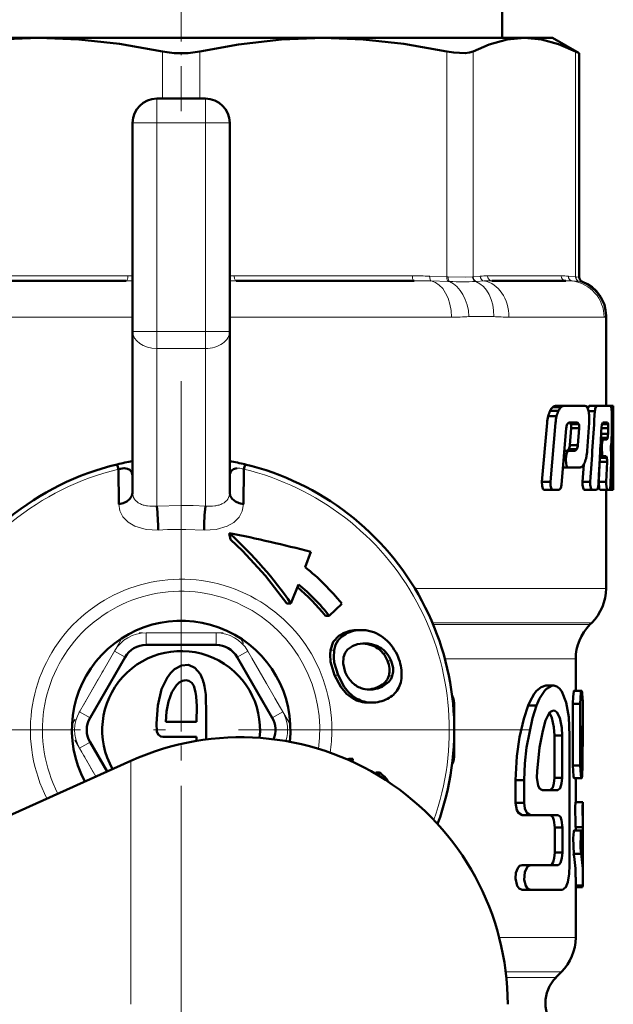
# Model space of a CAD drawing. Extents: x -1438 to 1837, y -1771 to 637.
# Tile 85 of 91: x 1779 to 1804, y -123 to -83. Entities that reach past the tile are written whole.
import ezdxf

# ---------------------------------------------------------------- set-up
doc = ezdxf.new("R2010")
doc.units = 0
doc.linetypes.add('DASHDOT', pattern=[18.5, 12, -3, 0.5, -3])

msp = doc.modelspace()

# ---------------------------------------------------------------- linework, layer by layer
at = {"color": 7, "linetype": 'DASHDOT', "lineweight": 18, "ltscale": 0.153835}
msp.add_line((1785.979, -86.393), (1785.979, -80.239), dxfattribs=at)
at = {"color": 7, "lineweight": 50}
for p, q in [((1799.199, -83.38), (1799.199, -81.88)), ((1771.843, -83.38), (1780.123, -83.38)), ((1780.123, -83.38), (1791.833, -83.38)), ((1791.833, -83.38), (1800.114, -83.38)), ((1800.114, -83.38), (1801.278, -83.38)), ((1801.278, -83.38), (1802.374, -84.012)), ((1802.374, -84.012), (1802.222, -83.935)), ((1802.374, -93.234), (1802.374, -84.012)), ((1784.979, -85.88), (1786.979, -85.88)), ((1783.979, -95.466), (1783.979, -86.88)), ((1787.979, -86.88), (1787.979, -95.466)), ((1783.713, -93.38), (1776.38, -93.38)), ((1795.577, -93.38), (1788.244, -93.38)), ((1801.817, -93.38), (1798.78, -93.38)), ((1803.479, -94.827), (1803.479, -98.536)), ((1783.979, -102.109), (1783.979, -95.466)), ((1787.979, -102.109), (1787.979, -95.466)), ((1801.393, -98.536), (1801.733, -98.536)), ((1801.733, -98.536), (1802.604, -98.536)), ((1802.778, -98.536), (1802.719, -98.642)), ((1802.778, -98.536), (1803.09, -98.536)), ((1803.09, -98.536), (1803.664, -98.536)), ((1803.477, -98.536), (1803.777, -98.536)), ((1803.479, -98.536), (1803.686, -98.536)), ((1803.693, -98.591), (1803.663, -98.536)), ((1803.777, -98.536), (1803.778, -98.536)), ((1803.778, -98.536), (1803.778, -101.869)), ((1801.176, -98.739), (1801.52, -98.739)), ((1801.281, -98.59), (1801.623, -98.59)), ((1802.756, -98.75), (1803.019, -98.75)), ((1803.713, -98.75), (1803.771, -98.75)), ((1801.051, -99.227), (1800.835, -101.658)), ((1801.096, -98.957), (1801.442, -98.957)), ((1801.398, -99.227), (1801.187, -101.658)), ((1801.881, -99.292), (1801.951, -99.225)), ((1801.951, -99.225), (1802.303, -99.225)), ((1801.976, -99.225), (1802.032, -99.292)), ((1802.032, -99.292), (1802.359, -99.292)), ((1802.303, -99.225), (1802.359, -99.292)), ((1802.705, -100.38), (1802.787, -99.227)), ((1803.309, -99.292), (1803.565, -99.292)), ((1803.348, -99.225), (1803.54, -99.225)), ((1803.54, -99.225), (1803.566, -99.292)), ((1803.711, -99.744), (1803.722, -99.227)), ((1801.644, -101.78), (1801.841, -99.456)), ((1802.043, -99.457), (1801.988, -100.15)), ((1802.043, -99.457), (1802.37, -99.457)), ((1802.37, -99.457), (1802.315, -100.15)), ((1803.276, -99.689), (1803.562, -99.689)), ((1803.288, -99.457), (1803.57, -99.457)), ((1803.57, -99.457), (1803.562, -99.689)), ((1801.988, -100.15), (1802.315, -100.15)), ((1803.253, -100.133), (1803.308, -100.133)), ((1803.264, -99.92), (1803.366, -99.92)), ((1803.268, -99.853), (1803.545, -99.853)), ((1803.308, -100.133), (1803.301, -100.274)), ((1803.366, -99.92), (1803.514, -99.92)), ((1803.683, -100.21), (1803.699, -100.034)), ((1801.763, -100.382), (1801.935, -100.382)), ((1801.949, -100.315), (1801.881, -100.382)), ((1801.935, -100.382), (1802.21, -100.382)), ((1801.949, -100.315), (1802.277, -100.315)), ((1802.277, -100.315), (1802.21, -100.382)), ((1803.245, -100.274), (1803.301, -100.274)), ((1803.689, -100.491), (1803.681, -100.331)), ((1783.346, -100.942), (1783.394, -101.142)), ((1788.563, -101.142), (1788.611, -100.942)), ((1801.733, -100.737), (1801.824, -100.737)), ((1801.745, -100.597), (1801.836, -100.597)), ((1801.836, -100.597), (1801.824, -100.737)), ((1802.561, -100.951), (1802.512, -101.659)), ((1803.215, -100.84), (1803.182, -101.659)), ((1803.215, -100.823), (1803.215, -100.84)), ((1803.215, -100.84), (1803.519, -100.84)), ((1803.224, -100.676), (1803.514, -100.676)), ((1803.227, -100.609), (1803.359, -100.609)), ((1803.359, -100.609), (1803.486, -100.609)), ((1803.486, -100.609), (1803.515, -100.676)), ((1803.519, -100.84), (1803.487, -101.659)), ((1803.664, -101.78), (1803.689, -100.781)), ((1783.41, -102.586), (1783.394, -101.142)), ((1788.563, -101.142), (1788.524, -101.129)), ((1788.563, -101.142), (1788.547, -102.586)), ((1801.704, -101.071), (1801.923, -101.071)), ((1801.923, -101.071), (1802.413, -101.071)), ((1783.978, -101.402), (1783.978, -101.41)), ((1787.979, -101.402), (1787.979, -101.41)), ((1800.835, -101.658), (1801.187, -101.658)), ((1802.512, -101.659), (1802.83, -101.659)), ((1803.182, -101.659), (1803.487, -101.659)), ((1803.668, -101.659), (1803.739, -101.659)), ((1800.939, -101.994), (1801.289, -101.994)), ((1801.289, -101.994), (1801.543, -101.994)), ((1802.592, -101.994), (1802.908, -101.994)), ((1802.908, -101.994), (1803.093, -101.994)), ((1803.229, -101.994), (1803.533, -101.994)), ((1803.479, -101.994), (1803.479, -106.051)), ((1803.533, -101.994), (1803.632, -101.994)), ((1803.632, -101.994), (1803.755, -101.994)), ((1803.755, -101.994), (1803.777, -101.994)), ((1803.777, -101.994), (1803.779, -101.869)), ((1787.961, -103.772), (1787.959, -103.774)), ((1787.959, -103.774), (1788.008, -104.033)), ((1791.084, -105.174), (1791.324, -104.547)), ((1790.809, -105.884), (1790.5, -106.668)), ((1790.325, -106.668), (1790.5, -106.668)), ((1792.594, -106.68), (1792.081, -107.18)), ((1792.081, -107.18), (1791.919, -107.18)), ((1793.251, -107.766), (1793.405, -107.766)), ((1802.814, -107.544), (1802.893, -107.466)), ((1787.422, -108.38), (1784.535, -108.38)), ((1793.466, -108.323), (1793.555, -108.32)), ((1783.669, -108.88), (1782.226, -111.38)), ((1789.731, -111.38), (1788.288, -108.88)), ((1802.229, -108.958), (1802.229, -110.265)), ((1793.663, -110.218), (1793.712, -110.213)), ((1793.712, -110.213), (1793.732, -110.21)), ((1793.878, -110.211), (1793.858, -110.213)), ((1800.998, -110.056), (1801.322, -110.056)), ((1802.168, -110.265), (1802.469, -110.265)), ((1793.687, -110.756), (1793.832, -110.756)), ((1797.229, -110.88), (1797.229, -112.88)), ((1800.276, -110.877), (1800.617, -110.877)), ((1802.115, -110.81), (1802.115, -113.34)), ((1802.115, -110.81), (1802.417, -110.81)), ((1802.417, -110.81), (1802.417, -113.34)), ((1802.528, -111.011), (1802.528, -112.239)), ((1785.347, -111.541), (1786.617, -111.541)), ((1802.505, -113.34), (1802.505, -111.718)), ((1785.223, -112.168), (1786.616, -112.168)), ((1786.616, -112.168), (1786.616, -112.33)), ((1801.353, -112.108), (1801.67, -112.108)), ((1801.353, -113.852), (1801.353, -112.108)), ((1801.67, -113.852), (1801.67, -112.108)), ((1801.978, -117.443), (1801.978, -112.108)), ((1782.226, -112.38), (1782.927, -113.594)), ((1792.816, -113.093), (1792.899, -113.077)), ((1792.899, -113.077), (1793.044, -113.077)), ((1793.036, -113.191), (1793.044, -113.077)), ((1770.017, -119.415), (1783.907, -113.152)), ((1802.115, -113.34), (1802.417, -113.34)), ((1793.982, -113.685), (1793.994, -113.636)), ((1793.994, -113.636), (1794.14, -113.636)), ((1794.109, -113.76), (1794.14, -113.636)), ((1801.353, -113.852), (1801.67, -113.852)), ((1802.169, -113.872), (1802.47, -113.872)), ((1802.229, -113.872), (1802.229, -114.854)), ((1799.751, -113.955), (1799.751, -114.878)), ((1799.751, -113.955), (1800.104, -113.955)), ((1800.104, -113.955), (1800.104, -114.878)), ((1800.859, -114.365), (1801.5, -114.365)), ((1799.751, -114.878), (1800.104, -114.878)), ((1802.226, -114.854), (1802.526, -114.854)), ((1802.526, -114.854), (1802.528, -114.854)), ((1802.528, -114.854), (1802.528, -115.881)), ((1800.021, -115.391), (1800.367, -115.391)), ((1800.367, -115.391), (1801.509, -115.391)), ((1801.365, -115.904), (1801.365, -116.93)), ((1801.365, -115.904), (1801.681, -115.904)), ((1801.681, -115.904), (1801.681, -116.93)), ((1802.226, -115.881), (1802.526, -115.881)), ((1802.229, -115.881), (1802.229, -116.016)), ((1802.528, -115.881), (1802.525, -116.087)), ((1802.528, -115.881), (1802.526, -115.881)), ((1802.169, -116.016), (1802.47, -116.016)), ((1802.49, -116.087), (1802.525, -116.087)), ((1802.525, -116.087), (1802.525, -116.56)), ((1802.528, -116.751), (1802.528, -117.944)), ((1801.365, -116.93), (1801.681, -116.93)), ((1802.146, -116.977), (1802.448, -116.977)), ((1800.021, -117.443), (1800.367, -117.443)), ((1800.367, -117.443), (1801.509, -117.443)), ((1802.229, -117.944), (1802.229, -120.43)), ((1802.229, -118.29), (1802.518, -118.29)), ((1802.229, -118.359), (1802.507, -118.359)), ((1800.021, -118.469), (1800.367, -118.469)), ((1800.367, -118.469), (1801.681, -118.469)), ((1801.418, -122.069), (1801.643, -121.844))]:
    msp.add_line(p, q, dxfattribs=at)
at = {"color": 7, "lineweight": 18}
for p, q in [((1785.213, -85.88), (1785.213, -83.935)), ((1786.744, -83.935), (1786.744, -85.88)), ((1796.923, -93.221), (1796.923, -83.935)), ((1798.006, -83.935), (1798.006, -93.221)), ((1802.222, -93.221), (1802.222, -83.935)), ((1784.979, -85.88), (1784.979, -86.88)), ((1786.979, -85.88), (1786.979, -86.88)), ((1783.979, -86.88), (1784.979, -86.88)), ((1784.979, -86.88), (1784.979, -95.466)), ((1786.979, -86.88), (1784.979, -86.88)), ((1786.979, -95.466), (1786.979, -86.88)), ((1786.979, -86.88), (1787.979, -86.88)), ((1776.457, -93.18), (1783.79, -93.18)), ((1783.79, -93.18), (1783.979, -93.181)), ((1787.979, -93.181), (1788.167, -93.18)), ((1788.167, -93.18), (1795.5, -93.18)), ((1796.215, -93.193), (1796.923, -93.221)), ((1796.923, -93.221), (1796.975, -93.223)), ((1797.983, -93.223), (1798.006, -93.221)), ((1798.006, -93.221), (1798.299, -93.193)), ((1798.595, -93.18), (1801.633, -93.18)), ((1801.928, -93.193), (1802.222, -93.221)), ((1802.222, -93.221), (1802.243, -93.223)), ((1802.243, -93.223), (1802.374, -93.234)), ((1783.979, -93.381), (1783.713, -93.38)), ((1788.244, -93.38), (1787.978, -93.381)), ((1796.972, -93.414), (1796.275, -93.391)), ((1797.029, -93.415), (1796.972, -93.414)), ((1798.144, -93.414), (1798.117, -93.415)), ((1798.465, -93.391), (1798.144, -93.414)), ((1802.354, -93.414), (1802.089, -93.391)), ((1802.375, -93.415), (1802.354, -93.414)), ((1802.504, -93.422), (1802.375, -93.415)), ((1774.845, -94.88), (1783.979, -94.88)), ((1787.979, -94.88), (1797.112, -94.88)), ((1798.852, -94.854), (1797.833, -94.854)), ((1799.48, -94.88), (1803.398, -94.88)), ((1803.479, -94.827), (1803.464, -94.854)), ((1783.979, -95.466), (1784.979, -95.466)), ((1784.979, -95.466), (1786.979, -95.466)), ((1784.979, -95.466), (1784.979, -96.173)), ((1786.979, -95.466), (1786.979, -96.173)), ((1786.979, -95.466), (1787.979, -95.466)), ((1784.979, -102.661), (1784.979, -96.173)), ((1786.979, -96.173), (1784.979, -96.173)), ((1786.979, -96.173), (1786.979, -102.661)), ((1784.979, -102.661), (1785.978, -102.633)), ((1786.478, -102.643), (1786.979, -102.661)), ((1795.602, -106.051), (1803.479, -106.051)), ((1796.326, -107.466), (1802.893, -107.466)), ((1796.359, -107.544), (1802.814, -107.544)), ((1784.535, -107.88), (1787.422, -107.88)), ((1784.535, -107.88), (1784.535, -108.38)), ((1787.422, -107.88), (1787.422, -108.38)), ((1792.619, -107.916), (1792.774, -107.916)), ((1781.793, -111.13), (1783.236, -108.63)), ((1783.236, -108.63), (1783.669, -108.88)), ((1788.721, -108.63), (1788.288, -108.88)), ((1788.721, -108.63), (1790.164, -111.13)), ((1792.127, -108.595), (1792.28, -108.595)), ((1793.666, -108.348), (1793.817, -108.348)), ((1794.005, -108.479), (1794.156, -108.479)), ((1794.291, -108.716), (1794.44, -108.716)), ((1794.481, -109.03), (1794.629, -109.03)), ((1796.843, -108.958), (1802.229, -108.958)), ((1792.294, -109.62), (1792.443, -109.62)), ((1794.529, -109.649), (1794.675, -109.649)), ((1793.712, -110.213), (1793.858, -110.213)), ((1794.127, -110.098), (1794.273, -110.098)), ((1793.22, -110.597), (1793.074, -110.597)), ((1797.184, -110.88), (1797.229, -110.88)), ((1781.793, -111.13), (1782.226, -111.38)), ((1790.164, -111.13), (1789.731, -111.38)), ((1782.226, -112.38), (1781.793, -112.63)), ((1782.469, -113.801), (1781.793, -112.63)), ((1797.184, -112.88), (1797.229, -112.88)), ((1783.907, -113.152), (1783.907, -123.18)), ((1799.079, -120.43), (1802.229, -120.43)), ((1801.643, -121.844), (1799.347, -121.844)), ((1799.372, -122.069), (1801.418, -122.069))]:
    msp.add_line(p, q, dxfattribs=at)
at = {"color": 7, "linetype": 'DASHDOT', "lineweight": 18, "ltscale": 0.257574}
msp.add_line((1784.979, -96.324), (1784.979, -86.021), dxfattribs=at)
at = {"color": 7, "linetype": 'DASHDOT', "lineweight": 18, "ltscale": 0.257589}
msp.add_line((1786.979, -86.021), (1786.979, -96.325), dxfattribs=at)
at = {"color": 7, "linetype": 'DASHDOT', "lineweight": 18, "ltscale": 0.060001}
for p, q in [((1784.778, -86.88), (1787.178, -86.88)), ((1784.778, -95.466), (1787.178, -95.466))]:
    msp.add_line(p, q, dxfattribs=at)
at = {"color": 7, "linetype": 'DASHDOT', "lineweight": 18}
for p, q in [((1785.979, -97.521), (1785.979, -126.238)), ((1800.337, -111.88), (1771.62, -111.88))]:
    msp.add_line(p, q, dxfattribs=at)
at = {"color": 7, "linetype": 'DASHDOT', "lineweight": 18, "ltscale": 0.002353}
msp.add_line((1785.979, -107.552), (1785.979, -107.458), dxfattribs=at)
at = {"color": 7, "linetype": 'DASHDOT', "lineweight": 18, "ltscale": 0.344155}
msp.add_line((1785.979, -107.811), (1785.979, -121.577), dxfattribs=at)
at = {"color": 7, "linetype": 'DASHDOT', "lineweight": 18, "ltscale": 0.099592}
for p, q in [((1783.51, -108.155), (1781.518, -111.605)), ((1790.438, -111.605), (1788.447, -108.155))]:
    msp.add_line(p, q, dxfattribs=at)
at = {"color": 7, "linetype": 'DASHDOT', "lineweight": 18, "ltscale": 0.086618}
msp.add_line((1787.711, -107.88), (1784.246, -107.88), dxfattribs=at)
at = {"color": 7, "linetype": 'DASHDOT', "lineweight": 18, "ltscale": 0.047054}
msp.add_line((1781.606, -112.306), (1782.547, -113.936), dxfattribs=at)
at = {"color": 7, "lineweight": 50}
for points in [[(1780.123, -83.38), (1778.402, -83.445), (1776.632, -83.645), (1775.034, -83.935)], [(1785.213, -83.935), (1783.444, -83.621), (1781.763, -83.439), (1780.123, -83.38)], [(1791.833, -83.38), (1790.112, -83.445), (1788.342, -83.645), (1786.744, -83.935)], [(1796.923, -83.935), (1795.155, -83.621), (1793.474, -83.439), (1791.833, -83.38)], [(1800.114, -83.38), (1799.401, -83.445), (1798.668, -83.645), (1798.006, -83.935)], [(1802.222, -83.935), (1801.523, -83.632), (1800.82, -83.444), (1800.114, -83.38)], [(1798.006, -83.935), (1797.861, -83.985), (1797.677, -84.009), (1797.207, -83.985), (1796.923, -83.935)], [(1803.09, -98.536), (1803.045, -98.597), (1803.019, -98.75)], [(1803.289, -99.439), (1803.308, -99.296), (1803.348, -99.225)], [(1803.366, -99.92), (1803.33, -99.98), (1803.308, -100.133)], [(1803.545, -99.853), (1803.533, -99.896), (1803.526, -99.91), (1803.513, -99.92)], [(1801.935, -100.382), (1801.869, -100.448), (1801.836, -100.597)], [(1803.301, -100.274), (1803.32, -100.542), (1803.337, -100.588), (1803.359, -100.609)], [(1801.824, -100.737), (1801.832, -100.914), (1801.853, -100.994), (1801.881, -101.045), (1801.923, -101.071)], [(1783.394, -101.141), (1783.632, -101.099), (1783.764, -101.121), (1783.862, -101.172), (1783.949, -101.278), (1783.978, -101.402)], [(1800.835, -101.658), (1800.842, -101.832), (1800.878, -101.945), (1800.899, -101.974), (1800.939, -101.994)], [(1801.187, -101.658), (1801.194, -101.833), (1801.229, -101.944), (1801.25, -101.973), (1801.289, -101.994)], [(1801.543, -101.994), (1801.611, -101.926), (1801.644, -101.78)], [(1802.512, -101.659), (1802.514, -101.8), (1802.551, -101.955), (1802.566, -101.979), (1802.592, -101.994)], [(1802.83, -101.659), (1802.831, -101.8), (1802.867, -101.954), (1802.882, -101.978), (1802.908, -101.994)], [(1803.093, -101.994), (1803.138, -101.933), (1803.162, -101.78)], [(1803.182, -101.659), (1803.199, -101.933), (1803.229, -101.994)], [(1803.487, -101.659), (1803.487, -101.756), (1803.51, -101.956), (1803.522, -101.985), (1803.533, -101.994)], [(1803.632, -101.994), (1803.663, -101.82), (1803.665, -101.78)], [(1803.739, -101.659), (1803.747, -101.958), (1803.751, -101.984), (1803.755, -101.994)], [(1783.41, -102.586), (1783.584, -102.546), (1783.746, -102.471), (1783.871, -102.367), (1783.953, -102.239), (1783.979, -102.116)], [(1788.547, -102.586), (1788.373, -102.546), (1788.211, -102.471), (1788.086, -102.367), (1788.004, -102.239), (1787.978, -102.116)], [(1790.325, -106.668), (1789.447, -105.533), (1788.502, -104.509), (1788.008, -104.033)], [(1792.127, -108.595), (1792.244, -108.256), (1792.471, -108.006), (1792.619, -107.916)], [(1792.28, -108.595), (1792.341, -108.373), (1792.448, -108.182), (1792.593, -108.031), (1792.774, -107.916)], [(1792.294, -109.62), (1792.132, -109.078), (1792.11, -108.78), (1792.127, -108.595)], [(1792.443, -109.62), (1792.287, -109.101), (1792.264, -108.891), (1792.28, -108.595)], [(1792.668, -108.877), (1792.735, -108.701), (1792.833, -108.57), (1793.03, -108.431)], [(1792.739, -109.497), (1792.651, -109.148), (1792.668, -108.877)], [(1794.629, -109.03), (1794.705, -109.328), (1794.706, -109.485), (1794.676, -109.649)], [(1786.756, -109.57), (1786.545, -109.323), (1786.28, -109.204), (1785.987, -109.226), (1785.701, -109.383), (1785.543, -109.537), (1785.401, -109.728), (1785.174, -110.201), (1785.012, -110.873), (1784.961, -111.621)], [(1786.172, -109.831), (1786.028, -109.854), (1785.9, -109.921), (1785.782, -110.031), (1785.599, -110.323)], [(1786.617, -111.541), (1786.627, -110.896), (1786.604, -110.51), (1786.575, -110.323), (1786.495, -110.069), (1786.414, -109.942), (1786.302, -109.858), (1786.172, -109.831)], [(1793.074, -110.597), (1792.795, -110.397), (1792.552, -110.109), (1792.294, -109.62)], [(1793.22, -110.597), (1793.03, -110.473), (1792.858, -110.313), (1792.7, -110.11), (1792.443, -109.62)], [(1794.676, -109.649), (1794.625, -109.774), (1794.535, -109.905), (1794.273, -110.098)], [(1800.998, -110.056), (1800.805, -110.112), (1800.616, -110.266), (1800.514, -110.398), (1800.343, -110.726), (1800.276, -110.877)], [(1801.322, -110.056), (1801.244, -110.066), (1801.03, -110.186), (1800.955, -110.259), (1800.744, -110.59), (1800.617, -110.877)], [(1801.978, -112.108), (1801.941, -111.349), (1801.837, -110.75), (1801.659, -110.293), (1801.563, -110.168), (1801.448, -110.085), (1801.322, -110.056)], [(1802.168, -110.265), (1802.167, -110.265), (1802.163, -110.268), (1802.159, -110.275), (1802.152, -110.296), (1802.126, -110.497), (1802.115, -110.81)], [(1802.469, -110.265), (1802.467, -110.266), (1802.465, -110.267), (1802.462, -110.272), (1802.457, -110.286), (1802.446, -110.332), (1802.417, -110.81)], [(1802.49, -110.336), (1802.481, -110.286), (1802.476, -110.271), (1802.473, -110.267), (1802.472, -110.265), (1802.469, -110.265)], [(1785.599, -110.323), (1785.458, -110.708), (1785.379, -111.118), (1785.347, -111.541)], [(1800.276, -110.877), (1800.099, -111.424), (1799.92, -112.176), (1799.804, -112.958), (1799.751, -113.955)], [(1800.617, -110.877), (1800.452, -111.393), (1800.198, -112.602), (1800.128, -113.267), (1800.104, -113.955)], [(1801.316, -111.083), (1801.242, -111.101), (1801.17, -111.155), (1801.103, -111.24), (1800.99, -111.492)], [(1801.67, -112.108), (1801.654, -111.793), (1801.572, -111.381), (1801.448, -111.149), (1801.37, -111.093), (1801.316, -111.083)], [(1800.99, -111.492), (1800.871, -111.914), (1800.732, -112.605), (1800.637, -113.579), (1800.629, -113.837)], [(1801.353, -112.108), (1801.334, -111.764), (1801.252, -111.379), (1801.15, -111.176)], [(1784.961, -111.621), (1784.984, -111.94), (1785.031, -112.068), (1785.137, -112.155), (1785.223, -112.168)], [(1802.115, -113.34), (1802.141, -113.782), (1802.155, -113.849), (1802.161, -113.864), (1802.164, -113.869), (1802.167, -113.871), (1802.169, -113.872)], [(1802.417, -113.34), (1802.435, -113.716), (1802.453, -113.836), (1802.463, -113.866), (1802.466, -113.87), (1802.468, -113.871), (1802.47, -113.872)], [(1802.47, -113.872), (1802.471, -113.872), (1802.473, -113.87), (1802.475, -113.868), (1802.478, -113.86), (1802.492, -113.778), (1802.505, -113.34)], [(1800.629, -113.837), (1800.682, -114.176), (1800.757, -114.309), (1800.859, -114.365)], [(1801.18, -114.365), (1801.292, -114.249), (1801.334, -114.091), (1801.353, -113.852)], [(1801.5, -114.365), (1801.596, -114.279), (1801.651, -114.087), (1801.67, -113.852)], [(1799.751, -114.878), (1799.804, -115.18), (1799.868, -115.298), (1800.021, -115.391)], [(1800.104, -114.878), (1800.134, -115.113), (1800.216, -115.296), (1800.367, -115.391)], [(1802.226, -114.854), (1802.214, -115.058), (1802.218, -115.781), (1802.226, -115.881)], [(1802.526, -114.854), (1802.514, -115.058), (1802.518, -115.781), (1802.526, -115.881)], [(1801.196, -115.392), (1801.283, -115.468), (1801.333, -115.603), (1801.365, -115.904)], [(1801.509, -115.391), (1801.598, -115.461), (1801.649, -115.601), (1801.681, -115.904)], [(1802.169, -116.016), (1802.167, -116.016), (1802.166, -116.017), (1802.163, -116.021), (1802.159, -116.029), (1802.151, -116.059), (1802.123, -116.333), (1802.146, -116.977)], [(1802.47, -116.016), (1802.469, -116.016), (1802.467, -116.017), (1802.465, -116.019), (1802.461, -116.027), (1802.443, -116.114), (1802.425, -116.736), (1802.448, -116.977)], [(1802.49, -116.084), (1802.482, -116.036), (1802.477, -116.022), (1802.474, -116.017), (1802.472, -116.016), (1802.47, -116.016)], [(1801.365, -116.93), (1801.346, -117.166), (1801.301, -117.331), (1801.267, -117.392), (1801.238, -117.424), (1801.189, -117.443)], [(1801.681, -116.93), (1801.663, -117.166), (1801.61, -117.349), (1801.567, -117.414), (1801.509, -117.443)], [(1800.021, -117.443), (1799.921, -117.481), (1799.845, -117.57), (1799.77, -117.771), (1799.752, -118.001), (1799.823, -118.301), (1799.899, -118.412), (1800.021, -118.469)], [(1800.367, -117.443), (1800.248, -117.5), (1800.131, -117.734), (1800.109, -118.052), (1800.175, -118.304), (1800.249, -118.413), (1800.367, -118.469)], [(1801.681, -118.469), (1801.826, -118.355), (1801.902, -118.152), (1801.96, -117.809), (1801.978, -117.443)]]:
    msp.add_lwpolyline(points, dxfattribs=at)
at = {"color": 7, "lineweight": 18}
for points in [[(1796.975, -93.223), (1797.672, -93.234), (1797.983, -93.223)], [(1785.035, -103.648), (1784.536, -103.622), (1784.071, -103.485), (1783.795, -103.32), (1783.58, -103.098), (1783.455, -102.855), (1783.41, -102.586)], [(1788.547, -102.586), (1788.498, -102.866), (1788.362, -103.118), (1788.146, -103.332), (1787.874, -103.49), (1787.417, -103.623), (1786.922, -103.648)], [(1786.922, -103.648), (1786.167, -103.623), (1785.412, -103.628), (1785.035, -103.648)]]:
    msp.add_lwpolyline(points, dxfattribs=at)
at = {"color": 7, "lineweight": 50}
for centre, radius, start, end in [((1785.967, -80.285), 3.727, 258.3238, 270.1707), ((1785.989, -80.283), 3.729, 269.8321, 281.6725), ((1784.979, -86.88), 1, 90, 180), ((1786.979, -86.88), 1, 0, 90), ((1802.574, -93.234), 0.2, 180.0001, 249.4835), ((1801.979, -94.827), 1.5, 359.9834, 69.4823), ((1801.404, -98.699), 0.163, 93.6909, 138.2675), ((1801.744, -98.694), 0.158, 93.9134, 139.1034), ((1802.596, -98.642), 0.107, 28.887, 85.6361), ((1807.004, -98.72), 3.233, 176.7474, 180.536), ((1802.23, -99.248), 1.171, 154.2079, 165.6194), ((1801.69, -98.989), 0.571, 135.6429, 154.0272), ((1802.594, -99.246), 1.188, 154.7161, 165.9308), ((1802.037, -98.985), 0.572, 136.3208, 154.5448), ((1802.302, -98.842), 0.462, 12.8652, 32.9613), ((1801.562, -99.033), 1.226, 3.537, 13.8801), ((1288.046, -66.74), 515.966, 356.11952, 356.44322), ((1802.609, -98.804), 1.105, 3.3767, 11.1055), ((1799.645, -99.019), 4.077, 0.8723, 3.9467), ((1476.16, -96.505), 327.619, 359.09861, 359.60738), ((1802.586, -99.342), 1.539, 165.5109, 175.6995), ((1802.989, -99.346), 1.595, 165.9006, 175.7281), ((1802.346, -99.495), 0.507, 156.3492, 175.5227), ((1801.612, -99.401), 0.434, 352.6684, 14.6166), ((1801.939, -99.401), 0.434, 352.6684, 14.6166), ((1800.727, -99.091), 2.064, 356.2323, 3.7222), ((1802.617, -99.401), 0.955, 356.6451, 6.5567), ((1796.02, -99.091), 7.703, 358.9898, 0.9957), ((1373.329, -77.201), 430.535, 356.72722, 357.03931), ((1802.472, -99.659), 1.09, 349.7197, 358.4317), ((1797.332, -99.613), 6.381, 356.2144, 358.8262), ((1801.458, -100.112), 0.531, 337.5997, 355.9584), ((1801.785, -100.112), 0.532, 337.6203, 355.9573), ((1800.834, -100.259), 1.875, 347.9871, 356.3113), ((1804.381, -100.279), 0.702, 174.3847, 184.2446), ((1797.763, -100.641), 5.928, 358.6427, 1.4527), ((1785.979, -111.88), 11.25, 103.5334, 205.8397), ((1786.048, -112.207), 11.584, 100.2895, 103.4877), ((1785.909, -112.206), 11.584, 76.512, 79.7106), ((1785.979, -111.88), 11.25, 339.8701, 76.4663), ((1802.101, -100.672), 0.537, 320.2641, 338.6513), ((1801.417, -100.392), 1.276, 338.1164, 348.3983), ((1802.633, -100.786), 0.888, 356.4864, 7.0833), ((1788.301, -101.411), 0.322, 156.4258, 178.4255), ((1788.266, -101.403), 0.287, 126.1882, 155.079), ((1788.317, -101.481), 0.38, 96.3363, 125.445), ((1802.402, -100.934), 0.137, 274.5225, 323.8495), ((1774.389, -103.761), 10.647, 0.6083, 5.9289), ((1797.568, -103.761), 10.647, 174.0711, 179.3917), ((1776.76, -160.016), 57.349, 75.28814, 78.73682), ((1784.872, -112.915), 9.926, 38.9185, 51.2514), ((1785.007, -112.769), 8.889, 38.9605, 49.6331), ((1785.095, -112.767), 8.945, 38.6505, 50.3021), ((1801.479, -106.051), 2, 315, 360), ((1785.979, -111.88), 4.5, 353.7767, 208.1989), ((1793.246, -109.153), 1.388, 89.8049, 116.8945), ((1793.401, -109.151), 1.386, 89.8199, 116.9068), ((1793.403, -109.314), 1.548, 83.1896, 89.9391), ((1793.406, -109.221), 1.456, 48.039, 82.874), ((1804.229, -108.958), 2, 134.9997, 180), ((1793.104, -109.619), 1.956, 22.0116, 49.2527), ((1785.979, -111.88), 3.25, 354.2072, 209.7144), ((1784.535, -109.38), 1, 90, 150), ((1787.422, -109.38), 1, 30, 90), ((1793.498, -109.405), 1.082, 91.6751, 115.6658), ((1793.401, -109.586), 1.265, 77.9335, 86.4613), ((1793.558, -109.536), 1.216, 77.6898, 90.1269), ((1793.416, -109.497), 1.176, 59.9266, 77.7321), ((1793.568, -109.495), 1.174, 59.9339, 77.727), ((1793.486, -109.395), 1.053, 40.1441, 60.4387), ((1793.615, -109.419), 1.084, 40.4135, 60.0733), ((1793.402, -109.471), 1.166, 22.2309, 40.3342), ((1793.543, -109.47), 1.172, 22.0731, 40.0674), ((1793.226, -109.599), 1.835, 0.0629, 22.8541), ((1785.281, -110.39), 1.688, 10.382, 29.0822), ((1793.902, -109.045), 1.246, 201.2561, 223.9844), ((1783.632, -110.714), 3.37, 359.3319, 10.7474), ((1793.757, -109.172), 1.053, 224.4386, 249.6003), ((1793.734, -109.225), 0.996, 249.7853, 269.7701), ((1793.734, -109.17), 1.051, 269.7984, 276.7618), ((1793.591, -108.947), 1.27, 276.3851, 294.9962), ((1793.742, -108.968), 1.249, 276.2224, 295.1647), ((1794.051, -109.701), 0.99, 295.6907, 329.4421), ((1793.698, -109.461), 1.296, 241.2432, 269.5101), ((1793.843, -109.462), 1.295, 241.2307, 269.4997), ((1793.805, -109.289), 1.468, 271.0677, 297.3823), ((1796.229, -110.88), 1, 0, 24.3599), ((1796.693, -111.008), 5.836, 359.9746, 6.6168), ((1700.255, -111.797), 86.752, 359.68607, 0.68916), ((1783.092, -111.88), 1, 150, 210), ((1788.865, -111.88), 1, 337.3885, 30), ((1796.674, -112.237), 5.854, 359.9878, 5.0834), ((1788.428, -123.18), 11, 0, 114.2687), ((1796.472, -112.238), 6.057, 354.9942, 359.9994), ((1793.198, -114.142), 1.076, 98.2184, 107.6652), ((1796.229, -112.88), 1, 335.6404, 360), ((1796.848, -116.752), 5.681, 0.012, 6.7574), ((1796.479, -117.948), 5.749, 0.0393, 9.7196), ((1796.676, -117.948), 5.853, 0.0375, 9.545), ((1796.75, -117.944), 5.779, 356.5703, 0.0036), ((1802.35, -118.303), 0.167, 340.3643, 4.5239), ((1800.229, -120.43), 2, 315.0008, 0), ((1802.479, -123.13), 1.5, 135, 225)]:
    msp.add_arc(centre, radius, start, end, dxfattribs=at)
at = {"color": 7, "lineweight": 18}
for centre, radius, start, end in [((1795.532, -111.36), 18.18, 87.8492, 90.1014), ((1798.185, -93.226), 0.202, 179.146, 250.0117), ((1798.208, -93.223), 0.202, 179.4931, 251.3624), ((1798.582, -96.308), 3.128, 89.7592, 95.1871), ((1798.498, -93.196), 0.199, 178.9568, 260.2398), ((1801.646, -96.308), 3.128, 84.8129, 90.2408), ((1802.121, -93.203), 0.192, 176.9441, 260.3111), ((1802.417, -93.23), 0.195, 177.3928, 251.1552), ((1802.439, -93.23), 0.196, 177.9231, 250.7989), ((1795.609, -113.033), 19.653, 88.0571, 90.0949), ((1797.6, -71.417), 22.005, 268.5123, 271.3456), ((1798.766, -97.401), 4.021, 89.8056, 94.2976), ((1801.83, -96.34), 2.96, 84.9931, 90.2535), ((1801.962, -94.859), 1.502, 0.216, 74.0228), ((1797.155, -85.945), 8.935, 269.7295, 274.3536), ((1799.46, -87.723), 7.157, 265.1242, 270.157), ((1803.408, -94.807), 0.0729, 262.143, 319.7781), ((1785.979, -111.88), 11.045, 103.5334, 205.8689), ((1788.338, -101.687), 0.588, 71.5745, 96.1847), ((1785.979, -111.88), 11.045, 340.4084, 76.4664), ((1784.451, -102.114), 0.472, 179.4074, 212.8002), ((1787.506, -102.114), 0.472, 327.2015, 0.5923), ((1784.519, -102.053), 0.563, 214.2454, 243.5991), ((1784.663, -101.795), 0.858, 242.6509, 253.4953), ((1787.294, -101.795), 0.858, 286.5016, 297.3521), ((1787.438, -102.053), 0.563, 296.4023, 325.7524), ((1784.747, -101.518), 1.148, 253.3736, 262.1989), ((1784.808, -101.027), 1.643, 262.413, 275.9389), ((1785.915, -117.285), 14.652, 87.7959, 89.7516), ((1787.149, -101.034), 1.636, 264.0327, 277.6176), ((1787.21, -101.518), 1.148, 277.7999, 286.6272), ((1785.979, -111.88), 6.209, 0, 207.1159), ((1785.979, -111.88), 5.714, 352.163, 207.3628), ((1784.535, -109.38), 1.5, 90, 150), ((1787.422, -109.38), 1.5, 30, 90), ((1783.092, -111.88), 1.5, 150, 210), ((1788.865, -111.88), 1.5, 342.1693, 30), ((1785.979, -111.88), 6.209, 351.3222, 0)]:
    msp.add_arc(centre, radius, start, end, dxfattribs=at)
for centre, major_axis, ratio, start_param, end_param in [((1783.713, -93.18), (0, 0.2), 0.382683, 3.141593, 4.712389), ((1788.244, -93.18), (0, 0.2), 0.382683, 1.570796, 3.141593), ((1795.577, -93.18), (0, 0.2), 0.382683, 1.570796, 3.141593), ((1796.291, -93.193), (-0.008, -0.2), 0.382432, 4.727401, 6.180277), ((1797, -93.221), (-0.008, -0.2), 0.382405, 4.728189, 6.02769), ((1797.057, -93.223), (-0.007, -0.2), 0.408466, 4.725748, 6.010898), ((1798.78, -93.18), (0, -0.2), 0.92388, 4.712389, 6.283185), ((1801.817, -93.18), (0, -0.2), 0.92388, 4.712389, 6.283185), ((1796.158, -94.88), (0, 1.5), 0.636223, 4.712389, 6.159843), ((1796.817, -94.854), (0.132, -1.494), 0.675962, 1.511122, 2.801999), ((1797.748, -94.854), (-0.143, -1.493), 0.734075, 1.64114, 2.932016), ((1798.323, -94.88), (0, 1.5), 0.771505, 4.712389, 6.159843), ((1801.905, -94.88), (0, 1.5), 0.995414, 4.712389, 6.159843), ((1784.979, -95.466), (-1, 0), 0.707107, 0, 1.570796), ((1786.979, -95.466), (-1, 0), 0.707107, 1.570796, 3.141593)]:
    msp.add_ellipse(centre, major_axis=major_axis, ratio=ratio, start_param=start_param, end_param=end_param, dxfattribs=at)
at = {"color": 7, "lineweight": 50}
for centre, major_axis, ratio, start_param, end_param in [((1655.156, -147.594), (137.224, 36.892), 0.297071, 0.104015, 0.186751), ((1760.006, -104.617), (34.547, -4.917), 0.155338, 6.261624, 6.373575), ((1781.325, -102.419), (13.145, -7.371), 0.206846, 6.142739, 6.331901), ((1784.643, -103.911), (10.253, -6.307), 0.293085, 0.004383, 0.175188), ((1784.666, -116.478), (9.92, 2.275), 0.262595, 0.07413, 0.246537)]:
    msp.add_ellipse(centre, major_axis=major_axis, ratio=ratio, start_param=start_param, end_param=end_param, dxfattribs=at)

doc.saveas('drawing.dxf')
